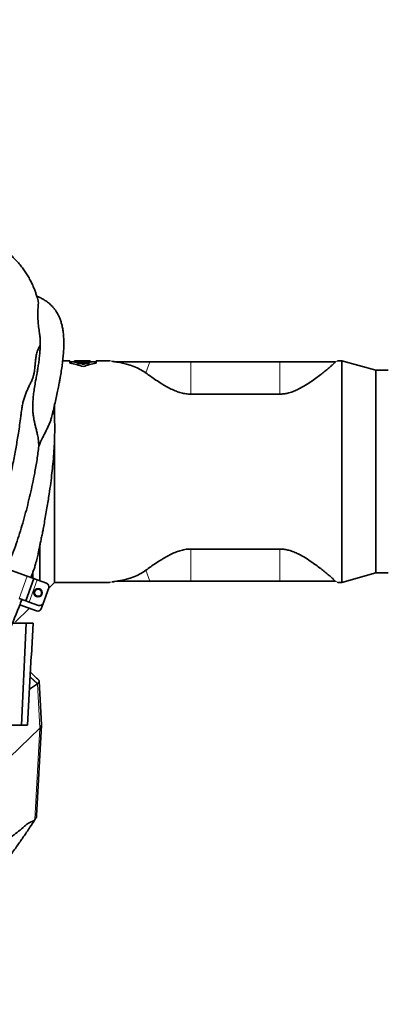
# Model space of a CAD drawing. Header units: millimetres. Extents: x 0 to 14900, y 0 to 10500.
# Tile 37 of 48: x 11369 to 11682, y 5282 to 6117. Entities that reach past the tile are written whole.
import ezdxf

# ---------------------------------------------------------------- set-up
doc = ezdxf.new("R2010")
doc.units = ezdxf.units.MM
doc.header["$LTSCALE"] = 25
doc.styles.add('SLDTEXTSTYLE0', font='TXT', dxfattribs={"width": 0.605})
doc.dimstyles.new('SLDDIMSTYLE2', dxfattribs={"dimtxt": 87.5, "dimasz": 87.5, "dimexe": 0, "dimexo": 0.0625, "dimgap": 21.875, "dimtad": 1, "dimdec": 4, "dimlfac": 25, "dimzin": 12, "dimdsep": 46, "dimtxsty": 'SLDTEXTSTYLE0', "dimsah": 1, "dimcen": 0.09, "dimadec": 1, "dimazin": 3, "dimtfac": 1, "dimtofl": 0, "dimtmove": 0, "dimatfit": 3, "dimfxl": 1, "dimfrac": 2, "dimtolj": 1, "dimtzin": 12, "dimarcsym": 0})
doc.dimstyles.new('SLDDIMSTYLE3', dxfattribs={"dimtxt": 87.5, "dimasz": 87.5, "dimexe": 0, "dimexo": 0.0625, "dimgap": 21.875, "dimtad": 1, "dimdec": 1, "dimrnd": 1e-09, "dimzin": 12, "dimdsep": 46, "dimtxsty": 'SLDTEXTSTYLE0', "dimsah": 1, "dimcen": 0, "dimadec": 0, "dimazin": 3, "dimtfac": 1, "dimtofl": 0, "dimtmove": 0, "dimatfit": 3, "dimfxl": 1, "dimfrac": 2, "dimtolj": 1, "dimtzin": 12, "dimarcsym": 0})

# ---------------------------------------------------------------- blocks, each defined once
blk = doc.blocks.new('_D_6')
at = {"color": 7, "linetype": 'Continuous', "lineweight": 0}
for p, q in [((7972.55, 6237.04), (7775.38, 6271.81)), ((12131.86, 5733.81), (13924.74, 5733.81))]:
    blk.add_line(p, q, dxfattribs=at)
at = {"color": 7, "linetype": 'Continuous', "lineweight": 18}
blk.add_arc((10826.53, 5733.81), 3060.71, 0, 170, dxfattribs=at)
for points in [[(7812.31, 6265.3), (7841.01, 6348.9), (7816.46, 6353.59)], [(13887.24, 5733.81), (13898.49, 5821.48), (13873.49, 5821.12)]]:
    blk.add_solid(points, dxfattribs=at)
at = {"color": 7, "linetype": 'Continuous', "lineweight": 18, "insert": (10991.66, 8905.45), "char_height": 87.5, "attachment_point": 1, "rotation": 354.77601, "style": 'SLDTEXTSTYLE0'}
blk.add_mtext('170°', dxfattribs=at)
blk = doc.blocks.new('_D_7')
at = {"color": 7, "linetype": 'Continuous', "lineweight": 0}
for p, q in [((12131.86, 5733.81), (13924.74, 5733.81)), ((7972.55, 5230.58), (7775.38, 5195.81))]:
    blk.add_line(p, q, dxfattribs=at)
at = {"color": 7, "linetype": 'Continuous', "lineweight": 18}
blk.add_arc((10826.53, 5733.81), 3060.71, 190, 0, dxfattribs=at)
for points in [[(13887.24, 5733.81), (13873.49, 5646.5), (13898.49, 5646.14)], [(7812.31, 5202.32), (7816.46, 5114.03), (7841.01, 5118.72)]]:
    blk.add_solid(points, dxfattribs=at)
at = {"color": 7, "linetype": 'Continuous', "lineweight": 18, "insert": (10959.6, 2786.27), "char_height": 87.5, "attachment_point": 1, "rotation": 5, "style": 'SLDTEXTSTYLE0'}
blk.add_mtext('170°', dxfattribs=at)
blk = doc.blocks.new('_D_8')
at = {"color": 7, "linetype": 'Continuous', "lineweight": 0}
blk.add_line((12022.3, 8318.62), (10826.53, 5733.81), dxfattribs=at)
at = {"color": 7, "linetype": 'Continuous', "lineweight": 18}
blk.add_solid([(12022.3, 8318.62), (11974.22, 8244.45), (11996.91, 8233.95)], dxfattribs=at)
at = {"color": 7, "linetype": 'Continuous', "lineweight": 18, "insert": (11247.1, 6911.4), "char_height": 87.5, "attachment_point": 1, "rotation": 65.17395, "style": 'SLDTEXTSTYLE0'}
blk.add_mtext('R2848', dxfattribs=at)
blk = doc.blocks.new('_D_9')
at = {"color": 7, "linetype": 'Continuous', "lineweight": 0}
for q in [(11837.29, 6836.36), (10826.53, 5733.81)]:
    blk.add_line((11498.23, 6466.51), q, dxfattribs=at)
at = {"color": 7, "linetype": 'Continuous', "lineweight": 18}
blk.add_solid([(11498.23, 6466.51), (11566.57, 6522.56), (11548.14, 6539.46)], dxfattribs=at)
at = {"color": 7, "linetype": 'Continuous', "lineweight": 18, "insert": (11560.07, 6700.75), "char_height": 87.5, "attachment_point": 1, "rotation": 47.48691, "style": 'SLDTEXTSTYLE0'}
blk.add_mtext('R994', dxfattribs=at)

msp = doc.modelspace()

# ---------------------------------------------------------------- linework, layer by layer
at = {"color": 7, "linetype": 'Continuous', "lineweight": 35}
for p, q in [((11411.5969988, 5827.8100723), (11405.4399198, 5827.8100723)), ((11411.5969988, 5825.8963134), (11411.5969988, 5827.8100723)), ((11415.4713824, 5826.8100723), (11411.5969988, 5826.8100723)), ((11415.4713824, 5827.8032987), (11415.4713824, 5827.7362525)), ((11418.2406132, 5827.8032987), (11415.4713824, 5827.8032987)), ((11415.4713824, 5827.7362525), (11418.2406132, 5827.7362525)), ((11415.4713824, 5826.7354581), (11415.4713824, 5827.7362525)), ((11417.8833349, 5826.7354581), (11415.4713824, 5826.7354581)), ((11417.8833349, 5826.9618732), (11417.8833349, 5826.6297831)), ((11421.6333349, 5826.9618732), (11417.8833349, 5826.9618732)), ((11417.8833349, 5826.6297831), (11421.6333349, 5826.6297831)), ((11417.8833349, 5825.6169278), (11417.8833349, 5826.6297831)), ((11421.6333349, 5825.6169278), (11417.8833349, 5825.6169278)), ((11420.4906132, 5827.8100723), (11418.2406132, 5827.8100723)), ((11418.2406132, 5827.8100723), (11418.2406132, 5827.8032987)), ((11418.2406132, 5827.7362525), (11418.2406132, 5827.6516351)), ((11418.2406132, 5827.6516351), (11420.4906132, 5827.6516351)), ((11418.2406132, 5826.9618732), (11418.2406132, 5827.6516351)), ((11420.4906132, 5827.8032987), (11420.4906132, 5827.8100723)), ((11424.9852045, 5827.8032987), (11420.4906132, 5827.8032987)), ((11420.4906132, 5827.7362525), (11428.7983055, 5827.7362525)), ((11420.4906132, 5827.6516351), (11420.4906132, 5827.7362525)), ((11420.4906132, 5826.9618732), (11420.4906132, 5827.6516351)), ((11421.6333349, 5827.3926035), (11421.6333349, 5826.9618732)), ((11423.8833349, 5827.3926035), (11421.6333349, 5827.3926035)), ((11421.6333349, 5826.6297831), (11421.6333349, 5825.9516296)), ((11421.6333349, 5825.9516296), (11423.8833349, 5825.9516296)), ((11421.6333349, 5824.9312366), (11421.6333349, 5825.9516296)), ((11423.8833349, 5824.9312366), (11421.6333349, 5824.9312366)), ((11426.654255, 5827.8100723), (11423.3429246, 5827.8100723)), ((11423.8833349, 5826.9618732), (11423.8833349, 5827.3926035)), ((11427.6333349, 5826.9618732), (11423.8833349, 5826.9618732)), ((11423.8833349, 5826.6297831), (11427.6333349, 5826.6297831)), ((11423.8833349, 5825.9516296), (11423.8833349, 5826.6297831)), ((11423.8833349, 5824.9312366), (11423.8833349, 5825.9516296)), ((11427.6333349, 5825.6169278), (11423.8833349, 5825.6169278)), ((11427.6333349, 5826.6297831), (11427.6333349, 5826.9618732)), ((11428.7983055, 5826.7354581), (11427.6333349, 5826.7354581)), ((11427.6333349, 5825.6169278), (11427.6333349, 5826.6297831)), ((11428.7983055, 5827.7362525), (11428.7983055, 5827.7985477)), ((11428.7983055, 5826.7354581), (11428.7983055, 5827.7362525)), ((11433.8544921, 5826.8100723), (11428.7983055, 5826.8100723)), ((11444.9247995, 5827.8100723), (11433.8544921, 5827.8100723)), ((11433.8544921, 5827.8100723), (11433.8544921, 5825.8963134)), ((11452.8643236, 5826.8100723), (11451.1188841, 5826.8100723)), ((11479.47485, 5826.8100723), (11452.8643236, 5826.8100723)), ((11514.0253763, 5826.8100723), (11479.47485, 5826.8100723)), ((11589.6212942, 5826.8100723), (11514.0253763, 5826.8100723)), ((11636.7382588, 5826.8100723), (11589.6212942, 5826.8100723)), ((11636.7498891, 5826.8181005), (11636.7382588, 5826.8100723)), ((11642.1783082, 5827.8100723), (11639.1235057, 5827.8100723)), ((11671.0253763, 5819.8100723), (11642.1783082, 5827.8100723)), ((11642.1783082, 5639.8100723), (11642.1783082, 5827.8100723)), ((11681.6882429, 5819.8100723), (11671.0253763, 5819.8100723)), ((11671.0253763, 5647.8100723), (11671.0253763, 5819.8100723)), ((11589.6212942, 5799.4974511), (11514.0253763, 5799.4974511)), ((11398.5253763, 5778.2223063), (11398.5253763, 5790.4289086)), ((11398.5253763, 5639.8100723), (11398.5253763, 5762.2973934)), ((11386.0253763, 5671.0090314), (11386.0253763, 5641.1332746)), ((11589.6212942, 5668.1226935), (11514.0253763, 5668.1226935)), ((11375.3121782, 5645.0325598), (11333.0260103, 5660.4234662)), ((11379.9723108, 5643.3364102), (11379.9723108, 5647.8042914)), ((11380.2120963, 5648.4474866), (11380.2120963, 5643.2491355)), ((11642.1783082, 5639.8100723), (11671.0253763, 5647.8100723)), ((11671.0253763, 5647.8100723), (11681.6882429, 5647.8100723)), ((11374.1099311, 5624.1865865), (11380.9503339, 5642.9804389)), ((11380.9503339, 5642.9804389), (11375.3121782, 5645.0325598)), ((11383.7694118, 5641.9543785), (11380.9503339, 5642.9804389)), ((11391.7567991, 5639.0472073), (11383.7694118, 5641.9543785)), ((11393.3394811, 5634.6241771), (11398.5253763, 5639.8100723)), ((11398.5253763, 5639.8100723), (11444.9247995, 5639.8100723)), ((11451.1188841, 5640.8100723), (11449.1561965, 5640.5253942)), ((11452.8643236, 5640.8100723), (11451.1188841, 5640.8100723)), ((11479.47485, 5640.8100723), (11452.8643236, 5640.8100723)), ((11514.0253763, 5640.8100723), (11479.47485, 5640.8100723)), ((11589.6212942, 5640.8100723), (11514.0253763, 5640.8100723)), ((11636.7382588, 5640.8100723), (11589.6212942, 5640.8100723)), ((11636.7498891, 5640.8020441), (11636.7382588, 5640.8100723)), ((11639.1235057, 5639.8100723), (11642.1783082, 5639.8100723)), ((11388.7615345, 5622.0463723), (11393.5498165, 5635.202069)), ((11374.1099311, 5624.1865865), (11368.4717753, 5626.2387074)), ((11376.9290089, 5623.1605261), (11374.1099311, 5624.1865865)), ((11384.9163962, 5620.2533549), (11376.9290089, 5623.1605261)), ((11387.0514338, 5617.3479092), (11388.7615345, 5622.0463723)), ((11365.5253734, 5606.3100723), (11377.0213345, 5617.8060335)), ((11369.0136604, 5620.7205885), (11383.2062955, 5615.5548918)), ((11362.8474308, 5605.3100723), (11374.5691317, 5605.3100723)), ((11374.5691317, 5605.3100723), (11370.5596735, 5518.8100723)), ((11380.3930474, 5605.3100723), (11374.5691317, 5605.3100723)), ((11378.9011654, 5577.6856625), (11380.3930474, 5605.3100723)), ((11375.466499, 5518.8100723), (11378.8033667, 5577.5109499)), ((11378.8033667, 5577.5109499), (11378.9011654, 5577.6856625)), ((11387.3874568, 5518.9400758), (11385.4419771, 5555.9070739)), ((11384.0118292, 5553.8844834), (11377.1912003, 5549.1503456)), ((11351.5253734, 5483.112339), (11385.9863335, 5516.1795273)), ((11356.00193, 5518.8100723), (11370.5596735, 5518.8100723)), ((11375.466499, 5518.8100723), (11370.5596735, 5518.8100723)), ((11383.3369721, 5441.854214), (11387.3845547, 5518.7643793))]:
    msp.add_line(p, q, dxfattribs=at)
at = {"color": 8, "linetype": 'Continuous', "lineweight": 18}
for p, q in [((11452.7564332, 5826.5165684), (11452.8643236, 5826.8100723)), ((11476.0389926, 5817.463202), (11479.47485, 5826.8100723)), ((11514.0253763, 5799.4974511), (11514.0253763, 5826.8100723)), ((11589.6212942, 5799.4974511), (11589.6212942, 5826.8100723)), ((11514.0253763, 5668.1226935), (11514.0253763, 5640.8100723)), ((11589.6212942, 5668.1226935), (11589.6212942, 5640.8100723)), ((11476.0389926, 5650.1569426), (11479.47485, 5640.8100723)), ((11368.4717753, 5626.2387074), (11375.3121782, 5645.0325598)), ((11376.9290089, 5623.1605261), (11383.7694118, 5641.9543785)), ((11452.7564332, 5641.1035762), (11452.8643236, 5640.8100723)), ((11377.7797909, 5559.5046023), (11384.0112081, 5553.8850676)), ((11377.7949668, 5559.7715719), (11384.1873376, 5554.012262)), ((11385.9863335, 5516.1795273), (11384.0117973, 5553.8850921)), ((11381.9299797, 5438.7900433), (11385.9863335, 5516.1795273))]:
    msp.add_line(p, q, dxfattribs=at)
at = {"color": 7, "linetype": 'Continuous', "lineweight": 35}
for radius in [3.5, 3]:
    msp.add_circle((11384.5778272, 5631.0183616), radius, dxfattribs=at)
at = {"color": 7, "linetype": 'Continuous', "lineweight": 18}
for radius in [2848, 994]:
    msp.add_arc((10826.5253734, 5733.8100723), radius, 190, 170, dxfattribs=at)
at = {"color": 7, "linetype": 'Continuous', "lineweight": 35}
for centre, radius, start, end in [((11392.7257454, 5733.8100723), 94, 71.3885360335, 78.4187108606), ((11452.7257454, 5733.8100723), 94, 101.5812891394, 108.6114639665), ((11390.7307386, 5636.2281294), 3, 340, 70), ((11385.9424566, 5623.0724327), 3, 250, 340), ((11384.2323559, 5618.3739696), 3, 250, 340)]:
    msp.add_arc(centre, radius, start, end, dxfattribs=at)
for centre, major_axis, ratio, start_param, end_param in [((11423.3429246, 5733.8100723), (136.8021016, 0), 0.6871239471, 1.5587912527, 1.5828014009), ((11426.654255, 5733.8100723), (136.9256277, 0), 0.686504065, 1.5551371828, 1.5707963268), ((11357.7266387, 5733.8100723), (127.6278939, 73.40555), 0.4600599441, 0.2010634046, 0.5085883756), ((11357.7266387, 5733.8100723), (127.6278939, -73.40555), 0.4600599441, 5.7745969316, 6.0821219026)]:
    msp.add_ellipse(centre, major_axis=major_axis, ratio=ratio, start_param=start_param, end_param=end_param, dxfattribs=at)
for points, knots in [([(11384.5611104, 5878.7943983), (11384.3694212, 5879.488751), (11383.8872693, 5881.235242), (11383.0519118, 5883.9073515), (11381.9860701, 5887.002804), (11380.7451399, 5890.2020472), (11379.2262245, 5893.6421217), (11377.4300961, 5897.1896285), (11375.4044854, 5900.6998974), (11373.1360323, 5904.166441), (11370.6473448, 5907.5391276), (11368.0166445, 5910.7197495), (11365.3879265, 5913.5817889), (11362.3941787, 5916.5592622), (11358.7233898, 5919.8550424), (11354.1218657, 5923.4730836), (11349.1607552, 5926.8563051), (11344.6212767, 5929.5603658), (11340.4531179, 5931.7667873), (11336.405821, 5933.7038729), (11331.7184465, 5935.7279009), (11326.1636302, 5937.866159), (11319.6720899, 5940.076721), (11312.3921886, 5942.2541873), (11304.3872675, 5944.3482495), (11295.8860019, 5946.2786375), (11287.270151, 5947.954212), (11279.0610419, 5949.3007952), (11271.7034895, 5950.304184), (11265.1455148, 5951.0467009), (11259.3354133, 5951.5860625), (11255.4641219, 5951.8931841), (11253.5184821, 5952.0199114), (11253.3253734, 5952.0324894)], [0, 0, 0, 0, 0.0177423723, 0.0446270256, 0.068029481, 0.09384401, 0.1242109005, 0.1549033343, 0.1858228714, 0.2165871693, 0.2471161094, 0.2773719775, 0.305252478, 0.329384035, 0.3657895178, 0.407965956, 0.4469221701, 0.483129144, 0.5096777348, 0.5368647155, 0.5678005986, 0.6026810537, 0.6415074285, 0.6842638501, 0.7280905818, 0.7751375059, 0.8230302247, 0.866755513, 0.9062787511, 0.9399906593, 0.9702122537, 0.9970435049, 1, 1, 1, 1]), ([(11395.9294658, 5779.6557242), (11396.3292582, 5781.2634763), (11397.2612614, 5785.0114974), (11398.5708267, 5790.5647414), (11399.9017472, 5796.4292016), (11401.0527233, 5801.7725899), (11402.02025, 5806.527346), (11402.7591365, 5810.3743141), (11403.3331065, 5813.532106), (11403.9804084, 5817.2913946), (11404.7063041, 5821.9273764), (11405.4269051, 5827.3917585), (11405.9687375, 5832.7143762), (11406.3018071, 5837.7471438), (11406.4189568, 5842.39459), (11406.3275555, 5846.766409), (11406.0157964, 5850.9507555), (11405.4751767, 5854.8505338), (11404.7276787, 5858.3915537), (11403.9344223, 5861.1216038), (11403.2254836, 5863.1114283), (11402.6481396, 5864.5415151), (11402.0325418, 5865.9032589), (11401.3149146, 5867.3284122), (11400.4093924, 5868.9244325), (11399.2491573, 5870.7067739), (11397.8691017, 5872.5255883), (11396.3740588, 5874.2117652), (11394.4234715, 5876.1190432), (11391.9698997, 5878.0957152), (11389.0148112, 5879.9581261), (11386.1872987, 5881.3938563), (11384.3457476, 5882.1146579), (11383.4862997, 5882.4510543)], [0, 0, 0, 0, 0.0248416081, 0.05791121, 0.0876350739, 0.1190311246, 0.1459043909, 0.1683589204, 0.1864550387, 0.2029538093, 0.2380872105, 0.2762764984, 0.3161899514, 0.3568268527, 0.3973346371, 0.4368583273, 0.478386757, 0.5227586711, 0.5642227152, 0.6016347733, 0.621378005, 0.6403265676, 0.6584532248, 0.6776940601, 0.7011999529, 0.728563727, 0.759714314, 0.7897710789, 0.8174805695, 0.8688344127, 0.9178417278, 0.9616569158, 1, 1, 1, 1]), ([(11384.5231122, 5878.7834326), (11384.5899959, 5878.5627185), (11384.8673303, 5877.6475244), (11384.7318637, 5875.4425846), (11384.4398317, 5871.7332027), (11384.2766639, 5867.1249058), (11384.4547647, 5862.0062139), (11384.9355734, 5856.6679938), (11385.4962757, 5852.9754699), (11385.7742831, 5851.1446435)], [0, 0, 0, 0, 0.0516311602, 0.2140893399, 0.377777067, 0.54432469, 0.7118186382, 0.8571139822, 1, 1, 1, 1]), ([(11385.7717925, 5851.1443038), (11385.8394886, 5850.7120945), (11385.9738646, 5849.8541639), (11386.1326031, 5848.4393778), (11386.2561314, 5846.9468815), (11386.341281, 5845.3446468), (11386.393379, 5843.3621382), (11386.38106, 5840.7808104), (11386.2470223, 5837.4659725), (11385.9616455, 5833.6243269), (11385.5197374, 5829.4189659), (11384.9571315, 5825.1504381), (11384.4256949, 5821.6793639), (11383.9999997, 5819.108483), (11383.6519699, 5817.0958635), (11383.2662879, 5814.9451664), (11382.964597, 5813.3662287), (11382.8228939, 5812.6246072)], [0, 0, 0, 0, 0.0596749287, 0.1184540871, 0.1771197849, 0.2356622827, 0.2951245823, 0.3820548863, 0.4780637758, 0.5768701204, 0.6766451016, 0.7706669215, 0.8495425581, 0.8834506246, 0.9173457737, 0.9611776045, 1, 1, 1, 1]), ([(11386.3577457, 5840.6794108), (11386.0450959, 5840.2432059), (11385.3676127, 5839.2979903), (11384.4719344, 5837.4873), (11383.5320354, 5834.9421102), (11382.7848996, 5831.6026388), (11382.3405239, 5827.9048592), (11382.0445174, 5824.4716535), (11381.7798985, 5821.5993349), (11381.4199682, 5818.8226901), (11380.9097294, 5816.1461694), (11380.0936901, 5813.3307552), (11378.8982155, 5810.3898033), (11377.4184568, 5807.2994152), (11375.8940131, 5804.145754), (11374.4646951, 5800.9005876), (11373.2120371, 5797.5895854), (11372.1431398, 5794.1228348), (11371.2744671, 5790.4456214), (11370.6745763, 5787.0755601), (11370.4325086, 5784.9024398), (11370.337667, 5784.0510167)], [0, 0, 0, 0, 0.0462494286, 0.1002182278, 0.154424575, 0.2430663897, 0.3321918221, 0.3919772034, 0.4518257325, 0.4995765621, 0.5474706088, 0.5962316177, 0.6455939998, 0.6934104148, 0.7417848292, 0.7856169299, 0.8297653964, 0.8747150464, 0.9198990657, 0.9686166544, 1, 1, 1, 1]), ([(11445.2813558, 5827.7440426), (11445.2216964, 5827.7636809), (11445.1055296, 5827.80192), (11444.9834082, 5827.8074045), (11444.9240042, 5827.8100723)], [0, 0, 0, 0, 0.51356633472, 1, 1, 1, 1]), ([(11451.1188841, 5826.8100723), (11450.2047788, 5826.9379704), (11448.8090478, 5827.1332558), (11447.8777481, 5827.2923254), (11447.556384, 5827.3472156)], [0, 0, 0, 0, 0.6549294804, 1, 1, 1, 1]), ([(11449.750276, 5827.0008243), (11449.0184497, 5827.1129814), (11448.1678053, 5827.2433481), (11447.6318101, 5827.3383457), (11447.5569423, 5827.351615)], [0, 0, 0, 0, 0.86031982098, 1, 1, 1, 1]), ([(11452.7564332, 5826.5165684), (11452.6649654, 5826.5321618), (11452.0858937, 5826.6308815), (11451.5609282, 5826.7281597), (11451.1188841, 5826.8100723)], [0, 0, 0, 0, 0.1579560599, 1, 1, 1, 1]), ([(11636.7382588, 5826.8100723), (11636.325132, 5826.3564791), (11635.5903887, 5825.5497665), (11633.6660307, 5823.7789118), (11631.479974, 5821.8736504), (11628.7153748, 5819.5739866), (11625.352532, 5816.8810978), (11621.3541478, 5813.8342735), (11616.7399893, 5810.5359498), (11611.4871628, 5807.0500747), (11606.275108, 5804.102574), (11601.5078105, 5801.9281858), (11597.7061599, 5800.608834), (11593.9998989, 5799.7895757), (11591.3747093, 5799.5151241), (11589.9122519, 5799.5003837), (11589.6212942, 5799.4974511)], [0, 0, 0, 0, 0.0987802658, 0.1756800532, 0.2527882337, 0.3297402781, 0.4185159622, 0.5075072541, 0.5963106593, 0.6942369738, 0.7920353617, 0.8478940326, 0.903654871, 0.9465379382, 0.9893636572, 1, 1, 1, 1]), ([(11639.1267294, 5827.8100723), (11639.0673329, 5827.8074057), (11638.9452435, 5827.8019246), (11638.8290545, 5827.7636785), (11638.7693915, 5827.7440392)], [0, 0, 0, 0, 0.4864993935, 1, 1, 1, 1]), ([(11514.0253763, 5799.4974511), (11512.7398139, 5799.5490993), (11509.9867491, 5799.6597051), (11505.9178834, 5800.5490149), (11501.6595237, 5801.9615929), (11497.4342384, 5803.8218973), (11493.285315, 5806.0176625), (11488.9524823, 5808.602493), (11484.4936927, 5811.4747776), (11480.0005818, 5814.5807432), (11477.3586791, 5816.502996), (11476.0389926, 5817.463202)], [0, 0, 0, 0, 0.07640300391, 0.16361899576, 0.25102764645, 0.35648183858, 0.46234680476, 0.56808671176, 0.71195252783, 0.85611417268, 1, 1, 1, 1]), ([(11385.1823175, 5755.4992744), (11385.1018232, 5757.0919757), (11384.939802, 5760.2978112), (11384.1665981, 5764.5997052), (11383.2917755, 5768.392007), (11382.4719135, 5771.6274205), (11381.7030558, 5774.7695055), (11381.0502059, 5777.8314792), (11380.5479512, 5780.8639175), (11380.1158189, 5784.7482911), (11379.9604382, 5789.4184898), (11380.2097514, 5794.8126468), (11380.7493267, 5800.0705905), (11381.5136287, 5805.387593), (11382.2375793, 5809.5995404), (11382.7075855, 5811.9742169), (11382.8358625, 5812.6223288)], [0, 0, 0, 0, 0.0718516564, 0.144625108, 0.1960456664, 0.247887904, 0.2976206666, 0.3477077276, 0.3987291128, 0.4500190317, 0.5467173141, 0.6442020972, 0.7432349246, 0.8425950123, 0.9570400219, 1, 1, 1, 1]), ([(11370.3034296, 5784.0550721), (11370.1569039, 5782.8467507), (11369.7422534, 5779.4273445), (11368.9249903, 5773.5470682), (11367.9292007, 5766.9066959), (11366.9059502, 5760.5987699), (11365.8848523, 5754.6735004), (11364.7785918, 5748.6071337), (11363.5222625, 5742.0808178), (11362.0308335, 5734.7606477), (11360.2297813, 5726.448946), (11358.0776058, 5717.1526633), (11355.5283557, 5706.9011167), (11352.8168716, 5696.7831794), (11349.9870158, 5686.9979419), (11347.775413, 5679.7051525), (11346.36293, 5675.4612922), (11345.9623948, 5674.2578684)], [0, 0, 0, 0, 0.037234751, 0.1053699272, 0.1723486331, 0.2273595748, 0.2816790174, 0.3353333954, 0.3920414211, 0.4570097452, 0.530364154, 0.612202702, 0.7026160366, 0.8016646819, 0.8816306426, 0.9664342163, 1, 1, 1, 1]), ([(11378.3899972, 5643.9111723), (11378.454439, 5644.0591738), (11379.0866873, 5645.5112373), (11380.0984402, 5648.2117125), (11381.3793296, 5651.8740631), (11382.6181236, 5655.897852), (11383.7434267, 5660.1417192), (11384.7140784, 5664.4906565), (11385.4444128, 5668.1354555), (11386.1036458, 5671.4413718), (11386.7083605, 5674.4112745), (11387.2544993, 5677.0212195), (11387.7343242, 5679.2760944), (11388.2837603, 5681.8780728), (11389.0135873, 5685.5246415), (11389.9446757, 5690.5544466), (11390.971779, 5696.5121889), (11392.0336222, 5702.7867909), (11393.0204879, 5708.8273512), (11394.1254058, 5715.8764647), (11395.2585929, 5723.7497359), (11396.3076, 5732.2618247), (11397.1840582, 5740.657783), (11397.8927695, 5749.0036834), (11398.3980775, 5757.3650563), (11398.6509915, 5764.993661), (11398.6863572, 5771.2765565), (11398.6015861, 5776.4040295), (11398.4504795, 5780.5988408), (11398.2459706, 5784.4440843), (11398.0428625, 5786.8912778), (11397.9515906, 5787.9909866)], [0, 0, 0, 0, 0.0032939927, 0.0323178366, 0.0583538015, 0.0817582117, 0.1172437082, 0.1468457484, 0.1716566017, 0.1926823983, 0.2157170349, 0.2336587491, 0.2469454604, 0.2622437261, 0.2872495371, 0.3218850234, 0.3650852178, 0.4089339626, 0.4498926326, 0.4882256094, 0.5524792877, 0.6098838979, 0.6611885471, 0.723467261, 0.7804902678, 0.8332285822, 0.8823084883, 0.9134924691, 0.9439668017, 0.974820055, 1, 1, 1, 1]), ([(11385.1823175, 5755.4992744), (11386.210272, 5757.8386709), (11387.8194499, 5761.5008032), (11390.1906033, 5766.1299601), (11392.0247229, 5769.7015279), (11393.6865149, 5773.1796168), (11395.0400647, 5776.4867011), (11395.6424105, 5778.6395969), (11395.9268625, 5779.6562809)], [0, 0, 0, 0, 0.2610041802, 0.4085805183, 0.5573210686, 0.7094240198, 0.8627783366, 1, 1, 1, 1]), ([(11358.1461582, 5652.430718), (11359.4732357, 5655.6136354), (11361.9482686, 5661.5498567), (11365.3244137, 5670.4945802), (11368.2688822, 5679.1398601), (11370.91988, 5687.9081834), (11373.4333938, 5696.7402226), (11375.7508984, 5705.6040654), (11377.9050543, 5714.4929863), (11379.8933012, 5723.4338327), (11381.8697661, 5733.2581641), (11383.3857118, 5742.0330789), (11384.502371, 5749.7321322), (11384.9555619, 5753.5759881), (11385.1823175, 5755.4992744)], [0, 0, 0, 0, 0.0982533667, 0.1832450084, 0.2684618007, 0.3540824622, 0.4398493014, 0.5247990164, 0.6098128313, 0.6950784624, 0.7804737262, 0.8899737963, 0.9449480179, 1, 1, 1, 1]), ([(11514.0253763, 5668.1226935), (11512.7398139, 5668.0710454), (11509.9867491, 5667.9604395), (11505.9178834, 5667.0711297), (11501.6595237, 5665.6585517), (11497.4342384, 5663.7982473), (11493.285315, 5661.6024821), (11488.9524823, 5659.0176516), (11484.4936927, 5656.145367), (11480.0005818, 5653.0394014), (11477.3586791, 5651.1171487), (11476.0389926, 5650.1569426)], [0, 0, 0, 0, 0.0764030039, 0.1636189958, 0.2510276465, 0.3564818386, 0.4623468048, 0.5680867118, 0.7119525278, 0.8561141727, 1, 1, 1, 1]), ([(11636.7382588, 5640.8100723), (11636.325132, 5641.2636656), (11635.5903887, 5642.0703781), (11633.6660307, 5643.8412328), (11631.479974, 5645.7464943), (11628.7153748, 5648.046158), (11625.352532, 5650.7390469), (11621.3541478, 5653.7858711), (11616.7399893, 5657.0841948), (11611.4871628, 5660.57007), (11606.275108, 5663.5175706), (11601.5078105, 5665.6919589), (11597.7061599, 5667.0113106), (11593.9998989, 5667.8305689), (11591.3747093, 5668.1050205), (11589.9122519, 5668.1197609), (11589.6212942, 5668.1226935)], [0, 0, 0, 0, 0.0987802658, 0.1756800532, 0.2527882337, 0.3297402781, 0.4185159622, 0.5075072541, 0.5963106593, 0.6942369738, 0.7920353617, 0.8478940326, 0.903654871, 0.9465379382, 0.9893636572, 1, 1, 1, 1]), ([(11444.9240042, 5639.8100723), (11444.9834082, 5639.8127401), (11445.1055296, 5639.8182246), (11445.2216964, 5639.8564637), (11445.2813558, 5639.876102)], [0, 0, 0, 0, 0.4864336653, 1, 1, 1, 1]), ([(11447.5485903, 5640.2667287), (11447.6208664, 5640.2795598), (11448.029855, 5640.3521674), (11448.6804779, 5640.4522321), (11449.2161232, 5640.5346135)], [0, 0, 0, 0, 0.1767192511, 1, 1, 1, 1]), ([(11447.5569423, 5640.2685296), (11447.6318101, 5640.2817989), (11448.1678053, 5640.3767965), (11449.0184497, 5640.5071632), (11449.750276, 5640.6193203)], [0, 0, 0, 0, 0.139680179, 1, 1, 1, 1]), ([(11452.7564332, 5641.1035762), (11452.6649654, 5641.0879828), (11452.0858937, 5640.9892631), (11451.5609282, 5640.8919849), (11451.1188841, 5640.8100723)], [0, 0, 0, 0, 0.1579560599, 1, 1, 1, 1]), ([(11638.7693915, 5639.8761054), (11638.8290545, 5639.8564661), (11638.9452435, 5639.81822), (11639.0673329, 5639.8127389), (11639.1267294, 5639.8100723)], [0, 0, 0, 0, 0.5135006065, 1, 1, 1, 1]), ([(11167.7902417, 5362.2376266), (11167.6728197, 5361.9060138), (11167.105143, 5360.3028312), (11166.1973619, 5357.5922035), (11165.1211224, 5354.3062273), (11164.3047682, 5351.7206737), (11163.6982349, 5349.7492926), (11163.2621993, 5348.3020162), (11162.9149641, 5347.1278826), (11162.6324883, 5346.1574258), (11162.2937178, 5344.9765704), (11161.8691224, 5343.4611374), (11161.3254417, 5341.4439851), (11160.7328042, 5339.1234785), (11160.0818607, 5336.326425), (11159.5838069, 5333.8420857), (11159.2209293, 5331.6495987), (11158.9775298, 5329.8350831), (11158.7984958, 5328.0022372), (11158.6983163, 5326.2037539), (11158.6784255, 5324.5609187), (11158.7238349, 5323.0930747), (11158.8206086, 5321.7095299), (11159.0135803, 5320.0195276), (11159.3799842, 5317.9431935), (11159.9661308, 5315.6781829), (11160.7157379, 5313.5453223), (11161.5209463, 5311.7132215), (11162.4534774, 5309.9361376), (11163.6510984, 5308.0188404), (11165.2469409, 5305.9221973), (11167.4374776, 5303.6095709), (11170.1753312, 5301.3729342), (11173.6607893, 5299.3095338), (11177.342278, 5297.8521189), (11180.9659858, 5297.0079167), (11184.2962714, 5296.7034482), (11187.2382764, 5296.7786519), (11190.1502157, 5297.1592877), (11193.3428051, 5297.9505131), (11196.46806, 5299.1493942), (11199.4666306, 5300.7140491), (11202.0240265, 5302.4156431), (11203.9395541, 5303.9427959), (11205.3864053, 5305.2215516), (11206.9042299, 5306.6834109), (11208.4530017, 5308.3098662), (11210.0115669, 5310.0728627), (11211.5100797, 5311.8802394), (11212.7708773, 5313.4789489), (11213.7342581, 5314.7417955), (11214.4717513, 5315.7291963), (11215.1911777, 5316.7087639), (11216.02909, 5317.8695783), (11217.2319706, 5319.5693276), (11218.6962701, 5321.6939927), (11220.2701617, 5324.0418535), (11221.6253649, 5326.1051615), (11222.83125, 5327.96959), (11224.0083688, 5329.813994), (11225.6593508, 5332.4332709), (11227.9476326, 5336.1295576), (11231.0599964, 5341.2692958), (11234.6480877, 5347.3195626), (11238.676673, 5354.2450347), (11243.0894468, 5361.9646775), (11247.852553, 5370.4301446), (11252.3369466, 5378.5172422), (11256.452783, 5386.0241762), (11260.1230691, 5392.7769738), (11263.8574141, 5399.7061855), (11267.4831179, 5406.4883433), (11270.8188479, 5412.7734071), (11273.7132528, 5418.2610624), (11276.1655827, 5422.9346863), (11278.1800773, 5426.7900718), (11279.8331882, 5429.9647248), (11281.3120151, 5432.8124925), (11283.0095669, 5436.0899762), (11285.0610865, 5440.0647118), (11287.3982439, 5444.6122371), (11289.7484067, 5449.2048357), (11292.1084136, 5453.8364267), (11294.4681197, 5458.4875362), (11296.9960453, 5463.4920238), (11299.8268755, 5469.1230827), (11303.1355677, 5475.7425895), (11306.9168138, 5483.3587218), (11311.0741069, 5491.7981898), (11315.5772018, 5501.0204095), (11320.3904064, 5510.9750634), (11325.5576913, 5521.7831908), (11331.0426118, 5533.4061494), (11336.7983429, 5545.7874997), (11342.4674862, 5558.1975903), (11347.977301, 5570.4911807), (11353.2571186, 5582.5214679), (11358.5261301, 5594.8205124), (11363.6960104, 5607.3007209), (11367.7878178, 5617.4448689), (11370.0585173, 5623.4573558), (11370.728565, 5625.2315463)], [0, 0, 0, 0, 0.0042899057, 0.02073954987, 0.03516802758, 0.04753760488, 0.05547634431, 0.06223206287, 0.06780254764, 0.0722253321, 0.07642395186, 0.0851653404, 0.0945589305, 0.10673712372, 0.12028241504, 0.13518964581, 0.14380354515, 0.15220199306, 0.16039519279, 0.16830456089, 0.17522776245, 0.18101528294, 0.18569051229, 0.19043915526, 0.19602818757, 0.20235968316, 0.20805659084, 0.21268684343, 0.21645872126, 0.2207925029, 0.22590928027, 0.231616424, 0.23906246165, 0.24655309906, 0.2539482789, 0.2609972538, 0.26750543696, 0.27341154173, 0.27988397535, 0.28735139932, 0.29580677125, 0.30278397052, 0.30999992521, 0.31712712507, 0.32448707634, 0.33258437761, 0.34142894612, 0.35103117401, 0.3602347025, 0.36791225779, 0.37287887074, 0.3769096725, 0.38087069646, 0.38579434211, 0.39169021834, 0.40170345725, 0.410311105, 0.41707470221, 0.42307258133, 0.42901070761, 0.43498300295, 0.44776682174, 0.46221774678, 0.47841464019, 0.49595558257, 0.51441781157, 0.53382645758, 0.55419637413, 0.56802621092, 0.58226588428, 0.59691124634, 0.61106003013, 0.623684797, 0.63474423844, 0.64371047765, 0.6512391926, 0.65731687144, 0.66219877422, 0.66776732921, 0.67627429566, 0.68507113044, 0.69377711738, 0.70238850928, 0.71126077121, 0.71993724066, 0.73037330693, 0.74255884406, 0.75647514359, 0.7720916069, 0.78840556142, 0.80614701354, 0.82524049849, 0.84558697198, 0.86705974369, 0.88949979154, 0.90935667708, 0.92963732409, 0.95018706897, 0.97083599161, 0.99139415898, 1, 1, 1, 1]), ([(11384.9163297, 5557.1018675), (11382.7163344, 5559.2115198), (11380.4143795, 5561.4189448), (11378.1165259, 5563.5437615), (11378.0147479, 5563.6378752)], [0, 0, 0, 0, 0.9557073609, 1, 1, 1, 1]), ([(11384.1873376, 5554.012262), (11384.3893557, 5554.1743205), (11384.7935035, 5554.4985268), (11385.1828003, 5554.986139), (11385.4133381, 5555.4740437), (11385.4660455, 5555.9485909), (11385.3654385, 5556.4103537), (11385.1027475, 5556.8667347), (11384.8673768, 5557.1721981), (11384.6780181, 5557.3286895), (11384.6706765, 5557.3347568)], [0, 0, 0, 0, 0.1466791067, 0.2934390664, 0.4401182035, 0.5868785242, 0.7226492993, 0.8584846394, 0.9945133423, 1, 1, 1, 1]), ([(11384.010587, 5553.8856518), (11384.0262751, 5553.8961567), (11384.0576514, 5553.9171665), (11384.1170432, 5553.9589235), (11384.1596227, 5553.9912323), (11384.1873376, 5554.012262)], [0, 0, 0, 0, 0.2587676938, 0.5175353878, 1, 1, 1, 1]), ([(11385.985142, 5516.1795376), (11386.3965038, 5516.6280697), (11387.185419, 5517.4882704), (11387.3028237, 5518.3513757), (11387.3590105, 5518.7644344)], [0, 0, 0, 0, 0.52142722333, 1, 1, 1, 1]), ([(11299.3924596, 5407.1389667), (11299.5205296, 5406.7075577), (11299.7779957, 5405.840272), (11300.327874, 5405.0631719), (11301.0467965, 5404.9698102), (11301.9303168, 5405.6249395), (11302.8252367, 5406.4522786), (11303.6996753, 5406.9529665), (11304.5382251, 5406.8906083), (11305.6240211, 5406.3381876), (11307.4693266, 5404.5483974), (11310.0821368, 5401.6634529), (11313.2912955, 5399.2974098), (11316.5375994, 5397.4776258), (11319.8345254, 5396.4476072), (11323.1859843, 5396.3033996), (11326.5955239, 5397.1088267), (11330.0668066, 5398.9331156), (11333.5803204, 5401.5391613), (11337.1123981, 5404.5440616), (11341.8252919, 5408.6993354), (11350.0196341, 5414.9779466), (11358.7362165, 5421.768722), (11366.7720074, 5427.5708598), (11371.0067774, 5431.135778), (11374.40394, 5434.1672095), (11376.9302095, 5436.0249388), (11378.9890602, 5436.7450944), (11380.6479175, 5437.5155672), (11381.502661, 5438.365253), (11381.9299797, 5438.7900433)], [0, 0, 0, 0, 0.0058970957, 0.0118552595, 0.0222618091, 0.0327517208, 0.0432479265, 0.0537486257, 0.0641188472, 0.0745070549, 0.0953379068, 0.1368873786, 0.1784456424, 0.2200389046, 0.2616485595, 0.3032010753, 0.344779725, 0.3864338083, 0.4281071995, 0.4696570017, 0.5112073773, 0.5943062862, 0.7605041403, 0.8203725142, 0.8802426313, 0.9101714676, 0.9401054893, 0.9700496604, 0.9850266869, 1, 1, 1, 1]), ([(11321.6190385, 5356.8291555), (11321.7846895, 5357.0300025), (11322.5835336, 5357.9985772), (11324.1660951, 5359.9269587), (11326.0851999, 5362.2855525), (11327.8307828, 5364.4482671), (11329.4675219, 5366.4902178), (11330.9118876, 5368.3041865), (11332.1162038, 5369.8256499), (11332.951843, 5370.8852104), (11333.6431468, 5371.7640261), (11336.134626, 5374.9393309), (11339.3144596, 5379.0432642), (11343.2067018, 5384.1379928), (11346.1906692, 5388.0788099), (11349.3675132, 5392.3136033), (11352.6948696, 5396.7928623), (11356.368259, 5401.7936533), (11360.1233899, 5406.9731934), (11363.59461, 5411.8259201), (11366.5836327, 5416.0557484), (11368.8190752, 5419.253289), (11370.6562956, 5421.9016523), (11372.4936331, 5424.5691287), (11374.8937932, 5428.0870027), (11377.8424166, 5432.4621274), (11380.5013435, 5436.4689397), (11382.0159707, 5438.7796459), (11382.4339636, 5439.4173335)], [0, 0, 0, 0, 0.00769314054, 0.03709980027, 0.06593841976, 0.09119655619, 0.11288149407, 0.13768224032, 0.15526947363, 0.16683570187, 0.17771239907, 0.18862030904, 0.28741823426, 0.33431493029, 0.3863234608, 0.44349788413, 0.50475812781, 0.56796839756, 0.63198055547, 0.69026069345, 0.73997751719, 0.78116498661, 0.80242663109, 0.83202393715, 0.87121013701, 0.91998145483, 0.97791721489, 1, 1, 1, 1]), ([(11381.9299797, 5438.7900433), (11382.2526221, 5439.2032876), (11382.8983663, 5440.0303645), (11383.2992972, 5440.9552421), (11383.2872649, 5441.6541625), (11383.2837731, 5441.8569922)], [0, 0, 0, 0, 0.4147894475, 0.8301693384, 1, 1, 1, 1])]:
    msp.add_open_spline(points, degree=3, knots=knots, dxfattribs=at)
at = {"color": 8, "linetype": 'Continuous', "lineweight": 18}
for points, knots in [([(11447.556384, 5827.3472156), (11447.2231557, 5827.4019499), (11446.1932736, 5827.5711128), (11445.3123409, 5827.7388552), (11444.7798309, 5827.8368142), (11444.9245343, 5827.8099739), (11444.9247995, 5827.8099247)], [0, 0, 0, 0, 0.19200262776, 0.59340710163, 0.99925464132, 1, 1, 1, 1]), ([(11639.1235057, 5827.8088385), (11639.0644485, 5827.7873753), (11638.9451095, 5827.7440037), (11638.0938978, 5827.4081923), (11637.2015183, 5827.0163899), (11636.7498891, 5826.8181005)], [0, 0, 0, 0, 0.32608634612, 0.6589354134, 1, 1, 1, 1]), ([(11444.9247995, 5639.8102199), (11444.9245343, 5639.8101707), (11444.7798396, 5639.7833313), (11445.2840731, 5639.8781879), (11446.4730782, 5640.0944409), (11448.4428668, 5640.4332091), (11450.2316568, 5640.6851242), (11451.1188841, 5640.8100723)], [0, 0, 0, 0, 0.00046608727, 0.25425044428, 0.50525646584, 0.75461065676, 1, 1, 1, 1]), ([(11636.7498891, 5640.8020441), (11637.2015148, 5640.6037556), (11638.0938879, 5640.2119548), (11638.9451096, 5639.8761419), (11639.0644483, 5639.8327697), (11639.1235057, 5639.8113061)], [0, 0, 0, 0, 0.3410628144, 0.6739104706, 1, 1, 1, 1])]:
    msp.add_open_spline(points, degree=3, knots=knots, dxfattribs=at)

# ---------------------------------------------------------------- dimensions: what is measured, and where the dimension line sits
at = {"color": 7, "linetype": 'Continuous', "lineweight": 18}
for base, line1, line2, picture, middle in [((11093.2840942, 8782.8762034), ((12081.864904, 5733.8100723), (9571.1858428, 5733.8100723)), ((9847.6264669, 5906.4163609), (8021.7928928, 6228.3600823)), '_D_6', (11105.2016849, 8781.8100723)), ((11093.2840942, 2684.7439413), ((9847.6264669, 5561.2037837), (8021.7928928, 5239.2600623)), ((12081.864904, 5733.8100723), (9571.1858428, 5733.8100723)), '_D_7', (11093.2840942, 2684.7439413))]:
    dim = msp.add_angular_dim_2l(base=base, line1=line1, line2=line2, dimstyle='SLDDIMSTYLE2', dxfattribs=at)
    dim.commit()
    dim.dimension.update_dxf_attribs({"geometry": picture, "text_midpoint": middle, "dimtype": 162})
for mpoint, picture, middle in [((12022.3001592, 8318.6169629), '_D_8', (11424.4130163, 7026.2137676)), ((11498.2294032, 6466.5103496), '_D_9', (11741.3402697, 6731.6976585))]:
    dim = msp.add_radius_dim(center=(10826.5253734, 5733.8100723), mpoint=mpoint, dimstyle='SLDDIMSTYLE3', dxfattribs=at)
    dim.commit()
    dim.dimension.update_dxf_attribs({"geometry": picture, "text_midpoint": middle, "dimtype": 164})

doc.saveas('drawing.dxf')
